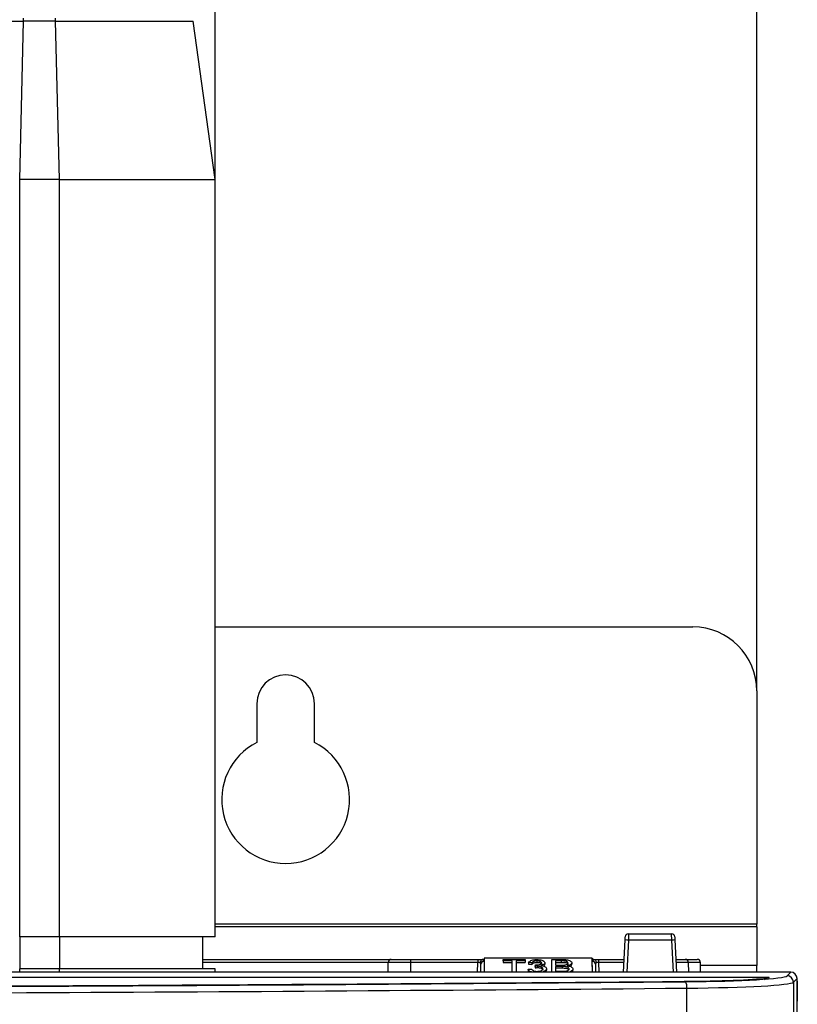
# Paper-space layout 'Sheet2' of a CAD drawing. Header units: millimetres. Extents: x -8 to 412, y -20 to 277.
# Tile 30 of 40: x 131 to 155, y 186 to 217. Entities that reach past the tile are written whole.
import ezdxf

# ---------------------------------------------------------------- set-up
doc = ezdxf.new("R2010")
doc.units = ezdxf.units.MM
doc.header["$PDSIZE"] = -1
doc.styles.add('SLDTEXTSTYLE1', font='TXT', dxfattribs={"width": 0.75})
doc.dimstyles.new('SLDDIMSTYLE1', dxfattribs={"dimtxt": 2.5, "dimasz": 3, "dimexe": 0, "dimexo": 0.0625, "dimtad": 1, "dimdec": 1, "dimlfac": 5, "dimrnd": 1e-09, "dimzin": 4, "dimdsep": 46, "dimtxsty": 'SLDTEXTSTYLE1', "dimblk1": 'CLOSED', "dimblk2": 'CLOSED', "dimsah": 1, "dimcen": 0.09, "dimadec": 0, "dimazin": 1, "dimtfac": 1, "dimtofl": 0, "dimtmove": 0, "dimatfit": 3, "dimldrblk": 'CLOSED', "dimfxl": 1, "dimfrac": 2, "dimtolj": 1, "dimtzin": 12, "dimarcsym": 0})
doc.dimstyles.new('SLDDIMSTYLE6', dxfattribs={"dimtxt": 2.5, "dimasz": 3, "dimexe": 0, "dimexo": 0.0625, "dimtad": 1, "dimdec": 0, "dimlfac": 5, "dimrnd": 1e-09, "dimzin": 12, "dimdsep": 46, "dimtxsty": 'SLDTEXTSTYLE1', "dimblk1": 'CLOSED', "dimblk2": 'CLOSED', "dimsah": 1, "dimcen": 0.09, "dimadec": 0, "dimazin": 3, "dimtfac": 1, "dimtmove": 0, "dimatfit": 0, "dimldrblk": 'CLOSED', "dimfxl": 1, "dimfrac": 2, "dimtolj": 1, "dimtzin": 12, "dimarcsym": 0})

# ---------------------------------------------------------------- blocks, each defined once
blk = doc.blocks.new('_Closed')
at = {"color": 0, "linetype": 'ByBlock', "lineweight": -2}
for p, q in [((-1, 0.166667), (0, 0)), ((-1, 0.166667), (-1, -0.166667)), ((0, 0), (-1, -0.166667)), ((0, 0), (-1, 0))]:
    blk.add_line(p, q, dxfattribs=at)
blk = doc.blocks.new('_D_27')
at = {"color": 0, "linetype": 'Continuous', "lineweight": -2}
for p, q in [((68.334, 188.1), (68.334, 254.272)), ((71.334, 254.272), (133.934, 254.272)), ((136.934, 188.1), (136.934, 254.272))]:
    blk.add_line(p, q, dxfattribs=at)
at = {"layer": 'Defpoints', "color": 0}
for p in [(136.934, 254.272), (68.334, 188.038), (136.934, 188.038)]:
    blk.add_point(p, dxfattribs=at)
at = {"color": 0, "lineweight": -2, "xscale": 3, "yscale": 3, "zscale": 3, "rotation": 180}
blk.add_blockref('_Closed', (68.334, 254.272), dxfattribs=at)
at = {"color": 0, "lineweight": -2, "xscale": 3, "yscale": 3, "zscale": 3}
blk.add_blockref('_Closed', (136.934, 254.272), dxfattribs=at)
at = {"color": 0, "lineweight": 18, "insert": (102.634, 257.397), "char_height": 2.5, "attachment_point": 2, "style": 'SLDTEXTSTYLE1'}
blk.add_mtext('\\A1;343.0', dxfattribs=at)
blk = doc.blocks.new('_D_28')
at = {"color": 0, "linetype": 'Continuous', "lineweight": -2}
for p, q in [((136.934, 188.1), (136.934, 248.272)), ((150.874, 248.272), (139.934, 248.272)), ((153.874, 195.8), (153.874, 248.272))]:
    blk.add_line(p, q, dxfattribs=at)
at = {"layer": 'Defpoints', "color": 0}
for p in [(136.934, 248.272), (153.874, 195.738), (136.934, 188.038)]:
    blk.add_point(p, dxfattribs=at)
at = {"color": 0, "lineweight": -2, "xscale": 3, "yscale": 3, "zscale": 3, "rotation": 180}
blk.add_blockref('_Closed', (136.934, 248.272), dxfattribs=at)
at = {"color": 0, "lineweight": -2, "xscale": 3, "yscale": 3, "zscale": 3}
blk.add_blockref('_Closed', (153.874, 248.272), dxfattribs=at)
at = {"color": 0, "lineweight": 18, "insert": (145.404, 251.397), "char_height": 2.5, "attachment_point": 2, "style": 'SLDTEXTSTYLE1'}
blk.add_mtext('\\A1;85', dxfattribs=at)

psp = doc.layouts.new('Sheet2')

# ---------------------------------------------------------------- linework, layer by layer
at = {"color": 7, "linetype": 'Continuous', "lineweight": 25}
for p, q in [((130.814, 211.738), (130.936, 216.689)), ((130.938, 216.689), (130.936, 216.689)), ((131.93, 216.689), (130.938, 216.689)), ((131.932, 216.689), (131.93, 216.689)), ((132.054, 211.738), (131.932, 216.689)), ((136.934, 211.738), (136.241, 216.688)), ((132.054, 211.738), (130.814, 211.738)), ((130.814, 188.038), (130.814, 211.738)), ((132.054, 188.038), (132.054, 211.738)), ((136.934, 188.038), (136.934, 211.738)), ((136.934, 197.738), (151.874, 197.738)), ((153.874, 195.738), (153.874, 188.44)), ((138.234, 195.338), (138.234, 194.124)), ((140.034, 194.124), (140.034, 195.338)), ((153.874, 188.36), (153.874, 188.44)), ((153.874, 188.36), (153.874, 187.141)), ((132.054, 188.038), (130.814, 188.038)), ((130.814, 188.038), (130.814, 187.038)), ((132.054, 188.038), (132.054, 187.038)), ((136.534, 188.038), (136.534, 187.038)), ((149.703, 186.938), (149.755, 187.944)), ((149.755, 187.944), (149.76, 188.043)), ((149.86, 188.138), (149.855, 187.94)), ((151.213, 187.94), (149.855, 187.94)), ((149.86, 188.138), (151.208, 188.138)), ((151.213, 187.94), (151.208, 188.138)), ((151.308, 188.043), (151.313, 187.944)), ((151.313, 187.944), (151.365, 186.938)), ((136.534, 187.338), (142.447, 187.338)), ((142.438, 187.338), (143.038, 187.338)), ((143.038, 187.338), (145.143, 187.338)), ((143.038, 187.338), (143.038, 187.239)), ((145.143, 187.338), (145.316, 187.338)), ((145.143, 187.338), (145.143, 187.239)), ((145.316, 187.338), (145.343, 187.338)), ((145.344, 187.374), (145.34, 186.938)), ((145.344, 187.374), (145.343, 187.338)), ((145.343, 187.338), (145.343, 187.272)), ((148.724, 187.374), (145.344, 187.374)), ((145.937, 187.289), (145.937, 187.332)), ((145.937, 187.332), (146.631, 187.332)), ((146.631, 187.332), (146.631, 187.289)), ((147.457, 186.938), (147.46, 187.332)), ((147.46, 187.332), (147.792, 187.332)), ((148.728, 186.938), (148.724, 187.374)), ((148.724, 187.374), (148.725, 187.338)), ((148.725, 187.272), (148.725, 187.338)), ((148.725, 187.338), (148.752, 187.338)), ((148.752, 187.338), (148.925, 187.338)), ((148.925, 187.338), (148.925, 187.239)), ((148.925, 187.338), (149.724, 187.338)), ((151.344, 187.338), (151.63, 187.338)), ((151.63, 187.338), (152.01, 187.338)), ((132.054, 187.038), (130.814, 187.038)), ((136.934, 186.938), (136.934, 187.038)), ((142.336, 186.938), (142.338, 187.239)), ((145.143, 187.239), (143.038, 187.239)), ((145.24, 186.938), (145.243, 187.182)), ((145.343, 187.272), (145.34, 186.938)), ((145.937, 187.289), (145.936, 187.244)), ((145.936, 187.244), (146.225, 187.244)), ((146.225, 187.289), (145.937, 187.289)), ((146.222, 186.938), (146.225, 187.289)), ((146.631, 187.289), (146.343, 187.289)), ((146.343, 187.289), (146.346, 186.938)), ((146.343, 187.244), (146.631, 187.244)), ((146.631, 187.289), (146.631, 187.244)), ((146.72, 187.031), (146.719, 186.987)), ((146.72, 187.031), (146.83, 187.036)), ((146.84, 187.225), (146.733, 187.23)), ((146.733, 187.23), (146.733, 187.186)), ((146.733, 187.186), (146.84, 187.181)), ((146.84, 187.225), (146.84, 187.181)), ((146.939, 187.119), (146.938, 187.074)), ((146.939, 187.119), (146.95, 187.162)), ((146.995, 187.289), (146.995, 187.244)), ((147.009, 187.124), (147.009, 187.08)), ((147.136, 187.227), (147.136, 187.183)), ((147.243, 187.229), (147.244, 187.185)), ((147.291, 187.045), (147.291, 187.001)), ((147.577, 187.289), (147.578, 187.157)), ((147.754, 187.289), (147.577, 187.289)), ((147.578, 187.244), (147.754, 187.244)), ((147.578, 187.157), (147.768, 187.157)), ((147.78, 187.113), (147.579, 187.113)), ((147.579, 187.113), (147.58, 186.967)), ((147.579, 187.069), (147.78, 187.069)), ((147.754, 187.289), (147.754, 187.244)), ((147.78, 187.113), (147.78, 187.069)), ((148.085, 187.227), (148.086, 187.183)), ((148.122, 187.039), (148.122, 186.995)), ((148.728, 186.938), (148.725, 187.272)), ((148.825, 187.182), (148.827, 186.938)), ((151.73, 187.239), (151.732, 186.938)), ((152.112, 186.938), (152.11, 187.239)), ((153.874, 186.938), (153.874, 187.141)), ((111.648, 186.785), (154.222, 186.785)), ((154.934, 186.938), (122.437, 186.938)), ((147.58, 186.967), (147.795, 186.967)), ((154.82, 186.824), (154.934, 186.938)), ((155.134, 186.738), (155.02, 186.624)), ((155.134, 94.338), (155.134, 186.738)), ((151.683, 183.209), (151.683, 186.438)), ((155.02, 186.624), (155.02, 94.452)), ((155.134, 186.655), (155.136, 186.639)), ((155.136, 186.639), (155.14, 186.138)), ((155.14, 186.138), (155.134, 186.027))]:
    psp.add_line(p, q, dxfattribs=at)
at = {"color": 8, "linetype": 'Continuous', "lineweight": 25}
for p, q in [((130.938, 216.689), (130.938, 216.788)), ((131.93, 216.689), (131.93, 216.788)), ((153.874, 188.44), (136.934, 188.44)), ((153.874, 188.36), (136.934, 188.36)), ((149.855, 187.94), (149.803, 186.938)), ((151.265, 186.938), (151.213, 187.94)), ((130.814, 186.938), (130.814, 187.038)), ((132.054, 186.938), (132.054, 187.038)), ((142.338, 187.239), (136.534, 187.239)), ((143.038, 187.239), (143.036, 186.938)), ((145.14, 186.938), (145.143, 187.239)), ((148.925, 187.239), (148.927, 186.938)), ((149.718, 187.239), (148.925, 187.239)), ((152.11, 187.239), (151.73, 187.239)), ((153.874, 187.141), (152.11, 187.141))]:
    psp.add_line(p, q, dxfattribs=at)
at = {"color": 7, "linetype": 'Continuous', "lineweight": 25}
for centre, radius, start, end in [((151.874, 195.738), 2, 0, 90), ((139.134, 195.338), 0.9, 0, 180), ((139.134, 192.338), 2, 116.7437, 63.2563), ((149.68, 185.077), 2.868, 86.5009, 88.4981), ((149.86, 188.038), 0.1, 90, 177), ((151.208, 188.038), 0.1, 3, 90), ((151.388, 185.077), 2.868, 91.5019, 93.4991), ((142.438, 187.238), 0.1, 90, 179.5), ((151.63, 187.238), 0.1, 0.5, 90), ((152.01, 187.238), 0.1, 0.5, 90), ((145.338, 187.177), 0.0957, 87.3139, 176.6549), ((148.73, 187.177), 0.0957, 3.3451, 92.6861), ((154.82, 186.623), 0.2, 0.1836, 89.8164), ((151.316, 186.48), 0.369, 353.454, 25.2516)]:
    psp.add_arc(centre, radius, start, end, dxfattribs=at)
for centre, major_axis, ratio, start_param, end_param in [((145.143, 187.272), (0.2, 0), 0.461511, 6.278047, 7.021705), ((148.925, 187.272), (0.2, 0), 0.461511, 2.403073, 3.146731), ((143.038, 187.238), (0.7, -0.001), 0.001247, 1.570863, 3.141583), ((145.143, 187.238), (0.1, 0.001), 0.008724, 0.660603, 1.570568), ((145.143, 187.181), (0.0994, 0.0121), 0.929702, 6.161898, 6.822654), ((148.925, 187.181), (0.0994, -0.0121), 0.929702, 2.602124, 3.26288), ((148.925, 187.238), (0.1, -0.001), 0.008724, 1.571025, 2.48099), ((151.025, 186.834), (3.532, 0), 0.052408, 4.877542, 5.8274), ((151.025, 186.834), (3.8, 0), 0.052408, 4.877617, 6.230825), ((154.934, 186.738), (-0.142, -0.142), 0.997265, 2.357564, 3.925621), ((103.334, 201.83), (293.62, 0), 0.052408, 4.727257, 4.877542), ((103.334, 201.823), (293.757, 0), 0.052408, 4.731304, 4.877617), ((103.334, 201.623), (293.957, 0), 0.052372, 4.731304, 4.877617), ((151.025, 186.634), (4, 0), 0.049787, 4.877617, 6.230825)]:
    psp.add_ellipse(centre, major_axis=major_axis, ratio=ratio, start_param=start_param, end_param=end_param, dxfattribs=at)
at = {"color": 8, "linetype": 'Continuous', "lineweight": 25}
psp.add_ellipse((151.03, 187.238), major_axis=(0.7, 0.001), ratio=0.001247, start_param=0.000009, end_param=1.095947, dxfattribs=at)
at = {"color": 7, "linetype": 'Continuous', "lineweight": 25}
for points, knots in [([(126.627, 216.688), (126.627, 216.688), (126.629, 216.688), (126.645, 216.688), (126.691, 216.689), (126.76, 216.689), (126.877, 216.689), (127.03, 216.689), (127.216, 216.689), (127.433, 216.689), (127.681, 216.689), (127.956, 216.689), (128.207, 216.689), (128.471, 216.689), (128.75, 216.689), (129.044, 216.689), (129.469, 216.689), (129.807, 216.689), (130.158, 216.689), (130.451, 216.689), (130.73, 216.689), (130.936, 216.689), (130.936, 216.689)], [0, 0, 0, 0, 0.014694, 0.07353, 0.102924, 0.16176, 0.220595, 0.279431, 0.338266, 0.397102, 0.455937, 0.514772, 0.573608, 0.603002, 0.661838, 0.720673, 0.750067, 0.868122, 0.876281, 0.908929, 0.999729, 1, 1, 1, 1]), ([(131.932, 216.689), (131.965, 216.689), (132.131, 216.689), (132.363, 216.689), (132.691, 216.689), (133.016, 216.689), (133.397, 216.689), (133.765, 216.689), (134.118, 216.689), (134.452, 216.689), (134.764, 216.689), (135.053, 216.689), (135.271, 216.689), (135.471, 216.689), (135.652, 216.689), (135.807, 216.689), (135.995, 216.689), (136.104, 216.689), (136.188, 216.689), (136.23, 216.688), (136.237, 216.688), (136.241, 216.688)], [0, 0, 0, 0, 0.014694, 0.073527, 0.10292, 0.161753, 0.220586, 0.27942, 0.338252, 0.397086, 0.455919, 0.514752, 0.573585, 0.602978, 0.661812, 0.720645, 0.750038, 0.868088, 0.882782, 0.941615, 1, 1, 1, 1]), ([(132.054, 211.738), (132.352, 211.738), (132.965, 211.738), (133.874, 211.738), (134.749, 211.738), (135.529, 211.738), (136.164, 211.738), (136.614, 211.738), (136.886, 211.738), (136.918, 211.738), (136.934, 211.738)], [0, 0, 0, 0, 0.116516, 0.240011, 0.368641, 0.5, 0.631359, 0.759989, 0.883484, 1, 1, 1, 1]), ([(136.934, 188.038), (136.914, 188.038), (136.873, 188.038), (136.528, 188.038), (135.962, 188.038), (135.231, 188.038), (134.436, 188.038), (133.652, 188.038), (132.851, 188.038), (132.315, 188.038), (132.054, 188.038)], [0, 0, 0, 0, 0.130962, 0.270417, 0.415621, 0.563032, 0.677975, 0.790086, 0.897823, 1, 1, 1, 1]), ([(145.29, 187.335), (145.282, 187.331), (145.264, 187.323), (145.243, 187.299), (145.228, 187.271), (145.223, 187.25), (145.222, 187.24), (145.222, 187.239)], [0, 0, 0, 0, 0.253864, 0.507704, 0.762718, 0.99074, 1, 1, 1, 1]), ([(145.316, 187.338), (145.311, 187.338), (145.302, 187.338), (145.294, 187.336), (145.29, 187.335)], [0, 0, 0, 0, 0.5167, 1, 1, 1, 1]), ([(146.733, 187.23), (146.745, 187.248), (146.763, 187.278), (146.831, 187.311), (146.901, 187.327), (146.958, 187.331), (146.987, 187.332), (146.991, 187.332)], [0, 0, 0, 0, 0.35279, 0.56236, 0.77275, 0.968724, 1, 1, 1, 1]), ([(146.991, 187.332), (147.021, 187.331), (147.078, 187.328), (147.154, 187.311), (147.209, 187.286), (147.238, 187.257), (147.242, 187.237), (147.243, 187.229)], [0, 0, 0, 0, 0.222996, 0.435556, 0.648826, 0.842396, 1, 1, 1, 1]), ([(147.792, 187.332), (147.833, 187.331), (147.899, 187.33), (147.984, 187.315), (148.042, 187.291), (148.078, 187.26), (148.083, 187.237), (148.085, 187.227)], [0, 0, 0, 0, 0.279486, 0.451646, 0.624575, 0.830338, 1, 1, 1, 1]), ([(148.778, 187.335), (148.774, 187.336), (148.766, 187.338), (148.757, 187.338), (148.752, 187.338)], [0, 0, 0, 0, 0.51198, 1, 1, 1, 1]), ([(148.778, 187.335), (148.786, 187.331), (148.804, 187.323), (148.825, 187.299), (148.84, 187.271), (148.845, 187.25), (148.846, 187.24), (148.846, 187.239)], [0, 0, 0, 0, 0.253864, 0.507704, 0.762718, 0.99074, 1, 1, 1, 1]), ([(136.934, 187.038), (136.914, 187.038), (136.873, 187.038), (136.528, 187.038), (135.962, 187.038), (135.231, 187.038), (134.436, 187.038), (133.652, 187.038), (132.851, 187.038), (132.315, 187.038), (132.054, 187.038)], [0, 0, 0, 0, 0.130962, 0.270417, 0.415621, 0.563032, 0.677975, 0.790086, 0.897823, 1, 1, 1, 1]), ([(146.841, 186.938), (146.828, 186.941), (146.791, 186.951), (146.749, 186.979), (146.726, 187.008), (146.721, 187.026), (146.72, 187.031)], [0, 0, 0, 0, 0.170434, 0.496647, 0.868683, 1, 1, 1, 1]), ([(146.83, 187.036), (146.838, 187.022), (146.85, 187.002), (146.888, 186.978), (146.929, 186.967), (146.969, 186.962), (146.993, 186.962), (147.001, 186.962)], [0, 0, 0, 0, 0.3698958, 0.5524692, 0.7364721, 0.9093302, 1, 1, 1, 1]), ([(146.995, 187.289), (146.973, 187.288), (146.936, 187.286), (146.891, 187.273), (146.858, 187.254), (146.845, 187.237), (146.841, 187.226), (146.84, 187.225)], [0, 0, 0, 0, 0.270181, 0.466355, 0.662433, 0.963251, 1, 1, 1, 1]), ([(146.84, 187.181), (146.846, 187.191), (146.855, 187.208), (146.889, 187.228), (146.93, 187.24), (146.968, 187.244), (146.989, 187.244), (146.995, 187.244)], [0, 0, 0, 0, 0.317912, 0.523903, 0.730653, 0.927527, 1, 1, 1, 1]), ([(146.938, 187.074), (146.944, 187.075), (146.956, 187.076), (146.98, 187.079), (146.998, 187.079), (147.009, 187.08)], [0, 0, 0, 0, 0.234063, 0.527977, 1, 1, 1, 1]), ([(147.009, 187.124), (147.003, 187.124), (146.989, 187.123), (146.965, 187.122), (146.948, 187.12), (146.939, 187.119)], [0, 0, 0, 0, 0.285792, 0.581684, 1, 1, 1, 1]), ([(146.95, 187.162), (146.951, 187.162), (146.953, 187.162), (146.957, 187.162), (146.961, 187.162), (146.963, 187.162)], [0, 0, 0, 0, 0.123585, 0.523298, 1, 1, 1, 1]), ([(146.963, 187.162), (146.993, 187.164), (147.039, 187.166), (147.091, 187.179), (147.12, 187.194), (147.134, 187.21), (147.136, 187.221), (147.136, 187.227)], [0, 0, 0, 0, 0.336205, 0.530572, 0.685856, 0.840773, 1, 1, 1, 1]), ([(147.136, 187.227), (147.135, 187.235), (147.132, 187.249), (147.108, 187.267), (147.074, 187.281), (147.033, 187.288), (147.006, 187.288), (146.995, 187.289)], [0, 0, 0, 0, 0.237678, 0.441886, 0.646211, 0.851017, 1, 1, 1, 1]), ([(146.995, 187.244), (147.013, 187.244), (147.05, 187.242), (147.093, 187.23), (147.116, 187.218), (147.121, 187.212), (147.122, 187.211)], [0, 0, 0, 0, 0.344004, 0.674568, 0.960676, 1, 1, 1, 1]), ([(147.001, 186.962), (147.026, 186.963), (147.069, 186.964), (147.12, 186.979), (147.156, 186.998), (147.178, 187.021), (147.18, 187.038), (147.181, 187.045)], [0, 0, 0, 0, 0.245146, 0.426115, 0.606361, 0.818903, 1, 1, 1, 1]), ([(147.181, 187.045), (147.179, 187.055), (147.176, 187.074), (147.144, 187.098), (147.099, 187.115), (147.05, 187.123), (147.02, 187.124), (147.009, 187.124)], [0, 0, 0, 0, 0.2539039, 0.4694323, 0.685336, 0.8836963, 1, 1, 1, 1]), ([(147.009, 187.08), (147.03, 187.079), (147.071, 187.077), (147.122, 187.064), (147.159, 187.044), (147.178, 187.023), (147.18, 187.008), (147.181, 187.001)], [0, 0, 0, 0, 0.21228, 0.432571, 0.618607, 0.831128, 1, 1, 1, 1]), ([(147.243, 187.229), (147.241, 187.218), (147.236, 187.198), (147.2, 187.171), (147.156, 187.155), (147.125, 187.149), (147.114, 187.146)], [0, 0, 0, 0, 0.3085279, 0.5814825, 0.8545482, 1, 1, 1, 1]), ([(147.114, 187.146), (147.137, 187.144), (147.182, 187.138), (147.236, 187.119), (147.277, 187.091), (147.29, 187.065), (147.291, 187.049), (147.291, 187.045)], [0, 0, 0, 0, 0.2138335, 0.4264277, 0.6387012, 0.917031, 1, 1, 1, 1]), ([(147.291, 187.045), (147.287, 187.028), (147.281, 186.998), (147.231, 186.96), (147.183, 186.945), (147.162, 186.938)], [0, 0, 0, 0, 0.3933238, 0.7351795, 1, 1, 1, 1]), ([(147.199, 187.129), (147.211, 187.137), (147.236, 187.153), (147.243, 187.173), (147.243, 187.184), (147.244, 187.185)], [0, 0, 0, 0, 0.460127, 0.943802, 1, 1, 1, 1]), ([(147.257, 186.938), (147.27, 186.951), (147.29, 186.972), (147.291, 186.993), (147.291, 187.001)], [0, 0, 0, 0, 0.6583945, 1, 1, 1, 1]), ([(147.967, 187.222), (147.965, 187.232), (147.962, 187.248), (147.938, 187.267), (147.91, 187.278), (147.868, 187.286), (147.815, 187.288), (147.774, 187.288), (147.754, 187.289)], [0, 0, 0, 0, 0.227786, 0.367913, 0.486728, 0.605493, 0.803388, 1, 1, 1, 1]), ([(147.754, 187.244), (147.789, 187.244), (147.839, 187.244), (147.901, 187.237), (147.935, 187.225), (147.959, 187.206), (147.966, 187.189), (147.967, 187.179), (147.967, 187.178)], [0, 0, 0, 0, 0.3436973, 0.4801529, 0.6180572, 0.7653147, 0.9604612, 1, 1, 1, 1]), ([(147.768, 187.157), (147.778, 187.157), (147.798, 187.158), (147.835, 187.158), (147.861, 187.161), (147.877, 187.162)], [0, 0, 0, 0, 0.276206, 0.558486, 1, 1, 1, 1]), ([(148, 187.04), (147.998, 187.051), (147.994, 187.069), (147.964, 187.09), (147.923, 187.104), (147.859, 187.112), (147.811, 187.113), (147.78, 187.113)], [0, 0, 0, 0, 0.244292, 0.395518, 0.547554, 0.720424, 1, 1, 1, 1]), ([(147.78, 187.069), (147.801, 187.068), (147.845, 187.068), (147.904, 187.064), (147.951, 187.051), (147.982, 187.034), (147.998, 187.015), (147.999, 187.001), (148, 186.996)], [0, 0, 0, 0, 0.189993, 0.4116516, 0.5520576, 0.692446, 0.8777458, 1, 1, 1, 1]), ([(147.872, 186.969), (147.892, 186.971), (147.926, 186.975), (147.966, 186.99), (147.991, 187.01), (147.999, 187.028), (148, 187.038), (148, 187.04)], [0, 0, 0, 0, 0.257398, 0.448736, 0.690381, 0.936225, 1, 1, 1, 1]), ([(147.877, 187.162), (147.893, 187.165), (147.921, 187.171), (147.95, 187.186), (147.965, 187.203), (147.966, 187.215), (147.967, 187.222)], [0, 0, 0, 0, 0.285413, 0.514239, 0.742161, 1, 1, 1, 1]), ([(148.085, 187.227), (148.083, 187.215), (148.077, 187.191), (148.031, 187.161), (147.981, 187.146), (147.952, 187.139), (147.945, 187.137)], [0, 0, 0, 0, 0.310204, 0.635965, 0.915596, 1, 1, 1, 1]), ([(147.945, 187.137), (147.975, 187.133), (148.027, 187.124), (148.084, 187.099), (148.116, 187.07), (148.12, 187.049), (148.122, 187.039)], [0, 0, 0, 0, 0.290623, 0.526807, 0.762459, 1, 1, 1, 1]), ([(148.122, 187.039), (148.118, 187.022), (148.111, 186.994), (148.065, 186.961), (148.023, 186.943), (147.996, 186.939), (147.991, 186.938)], [0, 0, 0, 0, 0.404192, 0.700869, 0.944314, 1, 1, 1, 1]), ([(148.029, 187.121), (148.032, 187.122), (148.056, 187.129), (148.077, 187.152), (148.083, 187.173), (148.086, 187.183)], [0, 0, 0, 0, 0.069046, 0.542859, 1, 1, 1, 1]), ([(148.088, 186.938), (148.097, 186.946), (148.119, 186.964), (148.121, 186.984), (148.122, 186.995)], [0, 0, 0, 0, 0.437549, 1, 1, 1, 1]), ([(146.719, 186.987), (146.722, 186.971), (146.726, 186.954), (146.749, 186.94), (146.751, 186.938)], [0, 0, 0, 0, 0.889579, 1, 1, 1, 1]), ([(147.795, 186.967), (147.802, 186.967), (147.816, 186.967), (147.842, 186.968), (147.861, 186.969), (147.872, 186.969)], [0, 0, 0, 0, 0.274723, 0.549478, 1, 1, 1, 1]), ([(154.219, 186.757), (154.217, 186.757), (154.213, 186.756), (154.18, 186.752), (154.157, 186.75)], [0, 0, 0, 0, 0.3397368, 1, 1, 1, 1]), ([(154.222, 186.785), (154.223, 186.785), (154.231, 186.783), (154.258, 186.776), (154.275, 186.764), (154.218, 186.756), (154.197, 186.753)], [0, 0, 0, 0, 0.003673, 0.197514, 0.70537, 1, 1, 1, 1]), ([(154.198, 186.754), (154.204, 186.761), (154.217, 186.779), (154.22, 186.783), (154.222, 186.785), (154.222, 186.785)], [0, 0, 0, 0, 0.40209, 0.988309, 1, 1, 1, 1])]:
    psp.add_open_spline(points, degree=3, knots=knots, dxfattribs=at)
at = {"color": 8, "linetype": 'Continuous', "lineweight": 25}
psp.add_open_spline([(154.109, 186.702), (154.126, 186.722), (154.167, 186.771), (154.202, 186.78), (154.222, 186.785)], degree=3, knots=[0, 0, 0, 0, 0.422886, 1, 1, 1, 1], dxfattribs=at)

# ---------------------------------------------------------------- dimensions: what is measured, and where the dimension line sits
at = {"color": 7, "linetype": 'Continuous', "lineweight": 18}
for base, p1, dimstyle, picture, middle in [((136.934, 254.272), (68.334, 188.038), 'SLDDIMSTYLE1', '_D_27', (102.634, 254.272)), ((136.934, 248.272), (153.874, 195.738), 'SLDDIMSTYLE6', '_D_28', (145.404, 248.272))]:
    dim = psp.add_linear_dim(base=base, p1=p1, p2=(136.934, 188.038), dimstyle=dimstyle, dxfattribs=at)
    dim.commit()
    dim.dimension.update_dxf_attribs({"geometry": picture, "text_midpoint": middle, "dimtype": 160})

doc.saveas('drawing.dxf')
